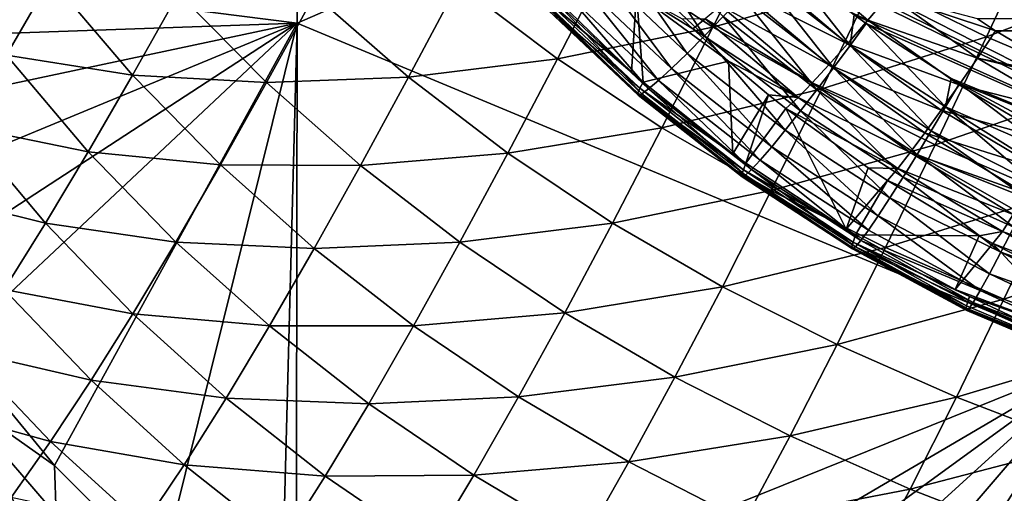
# Model space of a CAD drawing. Header units: metres. Extents: x -104 to 104, y -68 to 90.
# Tile 71 of 256: x -16.03 to -11.5, y -63.93 to -61.76. Entities that reach past the tile are written whole.
import ezdxf

# ---------------------------------------------------------------- set-up
doc = ezdxf.new("R2010")
doc.units = ezdxf.units.M
doc.layers.add('solid_FIT-BATH-153_SW0002', color=7, linetype='CONTINUOUS')

msp = doc.modelspace()

# ---------------------------------------------------------------- linework, layer by layer
at = {"layer": 'solid_FIT-BATH-153_SW0002'}
for points in [[(-17.356853, -61.442963, 12.644163), (-14.752053, -61.77322, 12.646283), (-14.752053, -58.691341, 12.94851)], [(-14.752053, -58.691341, 12.94851), (-14.752053, -61.77322, 12.646283), (-11.063119, -60.164566, 12.848395)], [(-9.513561, -59.829487, 9.881904), (-9.513893, -62.938431, 9.573332), (-12.693438, -61.319489, 9.702701)], [(-14.752053, -61.77322, 12.646283), (-11.063119, -63.308983, 12.534043), (-11.063119, -60.164566, 12.848395)], [(-12.840911, -61.79121, 1.206399), (-13.319293, -61.478951, 1.311527), (-12.598072, -61.304337, 0.473705)], [(-12.840911, -61.79121, 1.206399), (-12.598072, -61.304337, 0.473705), (-12.100506, -61.583225, 0.371512)], [(-11.582662, -61.835621, 0.272098), (-12.100506, -61.583225, 0.371512), (-11.338459, -61.314121, -0.43254)], [(-11.582662, -61.835621, 0.272098), (-11.338459, -61.314121, -0.43254), (-10.806349, -61.536728, -0.527212)], [(-9.513893, -62.938431, 9.573332), (-12.587312, -61.415707, 9.694272), (-12.693438, -61.319489, 9.702701)], [(-12.87942, -61.831573, 9.500587), (-13.28519, -61.446922, 9.534449), (-13.18995, -61.367172, 9.611512)], [(-12.793802, -61.743107, 9.578371), (-12.87942, -61.831573, 9.500587), (-13.18995, -61.367172, 9.611512)], [(-17.356853, -61.442963, 12.644163), (-17.1658, -61.856659, 12.604465), (-14.752053, -61.77322, 12.646283)], [(-16.087191, -61.920513, 5.705503), (-16.435743, -61.449791, 5.81158), (-15.885077, -61.569656, 4.877253)], [(-12.959631, -61.912308, 9.402719), (-13.374384, -61.51952, 9.437208), (-13.28519, -61.446922, 9.534449)], [(-12.87942, -61.831573, 9.500587), (-12.959631, -61.912308, 9.402719), (-13.28519, -61.446922, 9.534449)], [(-12.128878, -61.759014, 7.008479), (-12.520414, -61.427223, 6.979836), (-12.623746, -61.527466, 7.049386)], [(-9.513893, -62.938431, 9.573332), (-12.53427, -61.462029, 9.69023), (-12.587312, -61.415707, 9.694272)], [(-12.128878, -61.759014, 7.008479), (-12.032683, -61.644524, 6.962096), (-12.520414, -61.427223, 6.979836)], [(-13.555491, -61.937187, 2.067611), (-14.011761, -61.591625, 2.174491), (-13.319293, -61.478951, 1.311527)], [(-13.555491, -61.937187, 2.067611), (-13.319293, -61.478951, 1.311527), (-12.840911, -61.79121, 1.206399)], [(-12.209755, -61.875328, 9.643879), (-12.618229, -61.555977, 9.671383), (-12.53427, -61.462029, 9.69023)], [(-12.209755, -61.875328, 9.643879), (-12.53427, -61.462029, 9.69023), (-12.191353, -61.734585, 9.666708)], [(-9.513893, -62.938431, 9.573332), (-12.191353, -61.734585, 9.666708), (-12.53427, -61.462029, 9.69023)], [(-13.031115, -61.98185, 9.287441), (-13.45383, -61.581829, 9.322444), (-13.374384, -61.51952, 9.437208)], [(-12.959631, -61.912308, 9.402719), (-13.031115, -61.98185, 9.287441), (-13.374384, -61.51952, 9.437208)], [(-12.221894, -61.867283, 7.078253), (-12.623746, -61.527466, 7.049386), (-12.719481, -61.617039, 7.14176)], [(-12.221894, -61.867283, 7.078253), (-12.128878, -61.759014, 7.008479), (-12.623746, -61.527466, 7.049386)], [(-11.045647, -62.06377, 0.176176), (-11.582662, -61.835621, 0.272098), (-10.806349, -61.536728, -0.527212)], [(-16.087191, -61.920513, 5.705503), (-15.885077, -61.569656, 4.877253), (-15.508146, -62.011276, 4.770289)], [(-15.508146, -62.011276, 4.770289), (-15.885077, -61.569656, 4.877253), (-15.296854, -61.635063, 3.959265)], [(-13.09061, -62.036808, 9.157503), (-13.519887, -61.630787, 9.19288), (-13.45383, -61.581829, 9.322444)], [(-13.031115, -61.98185, 9.287441), (-13.09061, -62.036808, 9.157503), (-13.45383, -61.581829, 9.322444)], [(-12.340488, -62.075134, 1.10317), (-12.840911, -61.79121, 1.206399), (-12.100506, -61.583225, 0.371512)], [(-12.286227, -61.978149, 9.606647), (-12.705861, -61.650223, 9.634808), (-12.618229, -61.555977, 9.671383)], [(-12.209755, -61.875328, 9.643879), (-12.286227, -61.978149, 9.606647), (-12.618229, -61.555977, 9.671383)], [(-12.340488, -62.075134, 1.10317), (-12.100506, -61.583225, 0.371512), (-11.582662, -61.835621, 0.272098)], [(-14.240331, -62.021709, 2.95051), (-14.671894, -61.643246, 3.058104), (-14.011761, -61.591625, 2.174491)], [(-14.240331, -62.021709, 2.95051), (-14.011761, -61.591625, 2.174491), (-13.555491, -61.937187, 2.067611)], [(-13.214669, -61.997429, 8.334781), (-13.59365, -61.628696, 8.367291), (-13.614082, -61.65744, 8.489881)], [(-13.191805, -61.636047, 7.65253), (-13.59365, -61.628696, 8.367291), (-13.214669, -61.997429, 8.334781)], [(-13.136253, -62.075474, 9.017016), (-13.570481, -61.664867, 9.052624), (-13.519887, -61.630787, 9.19288)], [(-13.09061, -62.036808, 9.157503), (-13.136253, -62.075474, 9.017016), (-13.519887, -61.630787, 9.19288)], [(-12.307933, -61.964607, 7.170643), (-12.719481, -61.617039, 7.14176), (-12.804419, -61.692867, 7.253797)], [(-12.307933, -61.964607, 7.170643), (-12.221894, -61.867283, 7.078253), (-12.719481, -61.617039, 7.14176)], [(-15.508146, -62.011276, 4.770289), (-15.296854, -61.635063, 3.959265), (-14.892072, -62.045864, 3.851744)], [(-14.892072, -62.045864, 3.851744), (-15.296854, -61.635063, 3.959265), (-14.671894, -61.643246, 3.058104)], [(-14.892072, -62.045864, 3.851744), (-14.671894, -61.643246, 3.058104), (-14.240331, -62.021709, 2.95051)], [(-13.176455, -62.071873, 8.454502), (-13.614082, -61.65744, 8.489881), (-13.625583, -61.678833, 8.62195)], [(-13.161489, -62.04425, 8.33091), (-13.214669, -61.997429, 8.334781), (-13.614082, -61.65744, 8.489881)], [(-13.176455, -62.071873, 8.454502), (-13.161489, -62.04425, 8.33091), (-13.614082, -61.65744, 8.489881)], [(-13.167582, -62.097794, 8.871458), (-13.605103, -61.684063, 8.907165), (-13.570481, -61.664867, 9.052624)], [(-13.136253, -62.075474, 9.017016), (-13.167582, -62.097794, 8.871458), (-13.570481, -61.664867, 9.052624)], [(-13.191805, -61.636047, 7.65253), (-13.214669, -61.997429, 8.334781), (-13.161489, -62.04425, 8.33091)], [(-12.769254, -61.947533, 7.523864), (-13.191805, -61.636047, 7.65253), (-13.161489, -62.04425, 8.33091)], [(-12.933593, -61.799419, 7.513466), (-13.191805, -61.636047, 7.65253), (-12.769254, -61.947533, 7.523864)], [(-12.933593, -61.799419, 7.513466), (-12.980368, -61.755226, 7.510499), (-13.191805, -61.636047, 7.65253)], [(-12.363002, -62.079609, 9.549669), (-12.793802, -61.743107, 9.578371), (-12.705861, -61.650223, 9.634808)], [(-12.286227, -61.978149, 9.606647), (-12.363002, -62.079609, 9.549669), (-12.705861, -61.650223, 9.634808)], [(-11.624422, -61.93314, 6.98735), (-12.032683, -61.644524, 6.962096), (-12.128878, -61.759014, 7.008479)], [(-11.542172, -61.807854, 6.964207), (-11.624548, -61.753807, 6.959478), (-12.032683, -61.644524, 6.962096)], [(-11.624422, -61.93314, 6.98735), (-11.542172, -61.807854, 6.964207), (-12.032683, -61.644524, 6.962096)], [(-13.186506, -62.094357, 8.586377), (-13.625583, -61.678833, 8.62195), (-13.623318, -61.68845, 8.762047)], [(-13.186506, -62.094357, 8.586377), (-13.176455, -62.071873, 8.454502), (-13.625583, -61.678833, 8.62195)], [(-13.184199, -62.103806, 8.726357), (-13.623318, -61.68845, 8.762047), (-13.605103, -61.684063, 8.907165)], [(-13.184199, -62.103806, 8.726357), (-13.186506, -62.094357, 8.586377), (-13.623318, -61.68845, 8.762047)], [(-13.167582, -62.097794, 8.871458), (-13.184199, -62.103806, 8.726357), (-13.605103, -61.684063, 8.907165)], [(-12.384136, -62.047684, 7.282508), (-12.804419, -61.692867, 7.253797), (-12.876406, -61.753273, 7.379924)], [(-12.384136, -62.047684, 7.282508), (-12.307933, -61.964607, 7.170643), (-12.804419, -61.692867, 7.253797)], [(-12.876406, -61.753273, 7.379924), (-12.980368, -61.755226, 7.510499), (-12.933593, -61.799419, 7.513466)], [(-12.448597, -62.114624, 7.408335), (-12.876406, -61.753273, 7.379924), (-12.933593, -61.799419, 7.513466)], [(-12.437798, -62.176418, 9.471506), (-12.87942, -61.831573, 9.500587), (-12.793802, -61.743107, 9.578371)], [(-12.448597, -62.114624, 7.408335), (-12.384136, -62.047684, 7.282508), (-12.876406, -61.753273, 7.379924)], [(-12.363002, -62.079609, 9.549669), (-12.437798, -62.176418, 9.471506), (-12.793802, -61.743107, 9.578371)], [(-11.70952, -62.055824, 7.034464), (-12.128878, -61.759014, 7.008479), (-12.221894, -61.867283, 7.078253)], [(-12.136794, -61.773861, 9.663363), (-12.209755, -61.875328, 9.643879), (-12.191353, -61.734585, 9.666708)], [(-9.513893, -62.938431, 9.573332), (-12.136794, -61.773861, 9.663363), (-12.191353, -61.734585, 9.666708)], [(-11.70952, -62.055824, 7.034464), (-11.624422, -61.93314, 6.98735), (-12.128878, -61.759014, 7.008479)], [(11.624428, -61.753887, 6.959486), (-11.624548, -61.753807, 6.959478), (-11.542172, -61.807854, 6.964207)], [(11.542171, -61.807854, 6.964207), (11.624428, -61.753887, 6.959486), (-11.542172, -61.807854, 6.964207)], [(-17.1658, -61.856659, 12.604465), (-16.965832, -62.243118, 12.567382), (-14.752053, -61.77322, 12.646283)], [(-16.965832, -62.243118, 12.567382), (-16.757519, -62.603485, 12.532853), (-14.752053, -61.77322, 12.646283)], [(-16.757519, -62.603485, 12.532853), (-16.543276, -62.93956, 12.500715), (-14.752053, -61.77322, 12.646283)], [(-16.543276, -62.93956, 12.500715), (-16.324886, -63.249523, 12.471181), (-14.752053, -61.77322, 12.646283)], [(-16.324886, -63.249523, 12.471181), (-15.867393, -63.805103, 12.418747), (-14.752053, -61.77322, 12.646283)], [(-15.867393, -63.805103, 12.418747), (-15.37726, -64.295998, 12.373172), (-14.752053, -61.77322, 12.646283)], [(-15.37726, -64.295998, 12.373172), (-14.82964, -64.744476, 12.332566), (-14.752053, -61.77322, 12.646283)], [(-14.82964, -64.744476, 12.332566), (-14.756362, -64.798447, 12.327758), (-14.752053, -61.77322, 12.646283)], [(-14.752053, -61.77322, 12.646283), (-14.756362, -64.798447, 12.327758), (-11.063119, -63.308983, 12.534043)], [(-13.075373, -62.253845, 1.961439), (-13.555491, -61.937187, 2.067611), (-12.840911, -61.79121, 1.206399)], [(-13.075373, -62.253845, 1.961439), (-12.840911, -61.79121, 1.206399), (-12.340488, -62.075134, 1.10317)], [(-12.448597, -62.114624, 7.408335), (-12.933593, -61.799419, 7.513466), (-12.769254, -61.947533, 7.523864)], [(-12.136794, -61.773861, 9.663363), (-11.771515, -62.158134, 9.620227), (-12.209755, -61.875328, 9.643879)], [(-11.746285, -62.027218, 9.642143), (-11.771515, -62.158134, 9.620227), (-12.136794, -61.773861, 9.663363)], [(-9.513893, -62.938431, 9.573332), (-11.746285, -62.027218, 9.642143), (-12.136794, -61.773861, 9.663363)], [(-11.176744, -62.024994, 6.983204), (-11.542172, -61.807854, 6.964207), (-11.624422, -61.93314, 6.98735)], [(11.542171, -61.807854, 6.964207), (-11.542172, -61.807854, 6.964207), (-11.176744, -62.024994, 6.983204)], [(-12.507942, -62.264977, 9.373431), (-12.959631, -61.912308, 9.402719), (-12.87942, -61.831573, 9.500587)], [(-12.437798, -62.176418, 9.471506), (-12.507942, -62.264977, 9.373431), (-12.87942, -61.831573, 9.500587)], [(-11.81909, -62.332603, 1.00262), (-12.340488, -62.075134, 1.10317), (-11.582662, -61.835621, 0.272098)], [(-11.81909, -62.332603, 1.00262), (-11.582662, -61.835621, 0.272098), (-11.045647, -62.06377, 0.176176)], [(-11.791643, -62.172161, 7.104969), (-12.221894, -61.867283, 7.078253), (-12.307933, -61.964607, 7.170643)], [(-12.209755, -61.875328, 9.643879), (-11.83699, -62.268021, 9.582577), (-12.286227, -61.978149, 9.606647)], [(-11.791643, -62.172161, 7.104969), (-11.70952, -62.055824, 7.034464), (-12.221894, -61.867283, 7.078253)], [(-12.209755, -61.875328, 9.643879), (-11.771515, -62.158134, 9.620227), (-11.83699, -62.268021, 9.582577)], [(-16.28174, -62.248154, 6.548916), (-16.087191, -61.920513, 5.705503), (-15.711549, -62.363838, 5.596933)], [(-15.711549, -62.363838, 5.596933), (-16.087191, -61.920513, 5.705503), (-15.508146, -62.011276, 4.770289)], [(-13.783303, -62.370998, 2.842488), (-14.240331, -62.021709, 2.95051), (-13.555491, -61.937187, 2.067611)], [(-13.783303, -62.370998, 2.842488), (-13.555491, -61.937187, 2.067611), (-13.075373, -62.253845, 1.961439)], [(-12.769254, -61.947533, 7.523864), (-13.161489, -62.04425, 8.33091), (-12.748527, -62.373955, 8.306531)], [(-12.570557, -62.34153, 9.258119), (-13.031115, -61.98185, 9.287441), (-12.959631, -61.912308, 9.402719)], [(-12.507942, -62.264977, 9.373431), (-12.570557, -62.34153, 9.258119), (-12.959631, -61.912308, 9.402719)], [(-12.584858, -62.101704, 7.535589), (-12.769254, -61.947533, 7.523864), (-12.748527, -62.373955, 8.306531)], [(-12.448597, -62.114624, 7.408335), (-12.769254, -61.947533, 7.523864), (-12.584858, -62.101704, 7.535589)], [(-11.70952, -62.055824, 7.034464), (-11.191443, -62.189835, 7.009895), (-11.624422, -61.93314, 6.98735)], [(-11.624422, -61.93314, 6.98735), (-11.191443, -62.189835, 7.009895), (-11.117951, -62.057102, 6.986013)], [(-11.176744, -62.024994, 6.983204), (-11.624422, -61.93314, 6.98735), (-11.117951, -62.057102, 6.986013)], [(-12.622812, -62.402397, 9.128312), (-13.09061, -62.036808, 9.157503), (-13.031115, -61.98185, 9.287441)], [(-12.570557, -62.34153, 9.258119), (-12.622812, -62.402397, 9.128312), (-13.031115, -61.98185, 9.287441)], [(-11.867403, -62.27713, 7.198065), (-12.307933, -61.964607, 7.170643), (-12.384136, -62.047684, 7.282508)], [(-12.286227, -61.978149, 9.606647), (-11.902754, -62.376579, 9.525367), (-12.363002, -62.079609, 9.549669)], [(-11.867403, -62.27713, 7.198065), (-11.791643, -62.172161, 7.104969), (-12.307933, -61.964607, 7.170643)], [(-12.286227, -61.978149, 9.606647), (-11.83699, -62.268021, 9.582577), (-11.902754, -62.376579, 9.525367)], [(-15.711549, -62.363838, 5.596933), (-15.508146, -62.011276, 4.770289), (-15.104106, -62.424427, 4.661301)], [(-15.104106, -62.424427, 4.661301), (-15.508146, -62.011276, 4.770289), (-14.892072, -62.045864, 3.851744)], [(-14.460578, -62.427372, 3.742846), (-14.892072, -62.045864, 3.851744), (-14.240331, -62.021709, 2.95051)], [(-14.460578, -62.427372, 3.742846), (-14.240331, -62.021709, 2.95051), (-13.783303, -62.370998, 2.842488)], [(-12.663082, -62.445686, 8.988094), (-13.136253, -62.075474, 9.017016), (-13.09061, -62.036808, 9.157503)], [(-12.622812, -62.402397, 9.128312), (-12.663082, -62.445686, 8.988094), (-13.09061, -62.036808, 9.157503)], [(-11.746285, -62.027218, 9.642143), (-11.708132, -62.049751, 9.640287), (-11.771515, -62.158134, 9.620227)], [(-9.513893, -62.938431, 9.573332), (-11.708132, -62.049751, 9.640287), (-11.746285, -62.027218, 9.642143)], [(-15.104106, -62.424427, 4.661301), (-14.892072, -62.045864, 3.851744), (-14.460578, -62.427372, 3.742846)], [(-12.700521, -62.447178, 8.42701), (-13.176455, -62.071873, 8.454502), (-13.186506, -62.094357, 8.586377)], [(-12.748527, -62.373955, 8.306531), (-13.161489, -62.04425, 8.33091), (-13.176455, -62.071873, 8.454502)], [(-12.689129, -62.417027, 8.303821), (-12.748527, -62.373955, 8.306531), (-13.176455, -62.071873, 8.454502)], [(-12.700521, -62.447178, 8.42701), (-12.689129, -62.417027, 8.303821), (-13.176455, -62.071873, 8.454502)], [(-12.690943, -62.471302, 8.84289), (-13.167582, -62.097794, 8.871458), (-13.136253, -62.075474, 9.017016)], [(-12.663082, -62.445686, 8.988094), (-12.690943, -62.471302, 8.84289), (-13.136253, -62.075474, 9.017016)], [(-12.572626, -62.542278, 1.857122), (-13.075373, -62.253845, 1.961439), (-12.340488, -62.075134, 1.10317)], [(-12.572626, -62.542278, 1.857122), (-12.340488, -62.075134, 1.10317), (-11.81909, -62.332603, 1.00262)], [(-11.934272, -62.36718, 7.310589), (-12.384136, -62.047684, 7.282508), (-12.448597, -62.114624, 7.408335)], [(-12.363002, -62.079609, 9.549669), (-11.966875, -62.480331, 9.447204), (-12.437798, -62.176418, 9.471506)], [(-11.934272, -62.36718, 7.310589), (-11.867403, -62.27713, 7.198065), (-12.384136, -62.047684, 7.282508)], [(-12.363002, -62.079609, 9.549669), (-11.902754, -62.376579, 9.525367), (-11.966875, -62.480331, 9.447204)], [(-11.277707, -62.565792, 0.905418), (-11.81909, -62.332603, 1.00262), (-11.045647, -62.06377, 0.176176)], [(-11.791643, -62.172161, 7.104969), (-11.26583, -62.320072, 7.05793), (-11.70952, -62.055824, 7.034464)], [(-11.771515, -62.158134, 9.620227), (-11.708132, -62.049751, 9.640287), (-11.287372, -62.367287, 9.609076)], [(-11.70952, -62.055824, 7.034464), (-11.26583, -62.320072, 7.05793), (-11.191443, -62.189835, 7.009895)], [(-11.708132, -62.049751, 9.640287), (-11.252146, -62.294128, 9.62034), (-11.287372, -62.367287, 9.609076)], [(-9.513893, -62.938431, 9.573332), (-11.252146, -62.294128, 9.62034), (-11.708132, -62.049751, 9.640287)], [(-12.708662, -62.470318, 8.558557), (-13.186506, -62.094357, 8.586377), (-13.184199, -62.103806, 8.726357)], [(-12.708662, -62.470318, 8.558557), (-12.700521, -62.447178, 8.42701), (-13.186506, -62.094357, 8.586377)], [(-12.706027, -62.479221, 8.69817), (-13.184199, -62.103806, 8.726357), (-13.167582, -62.097794, 8.871458)], [(-12.706027, -62.479221, 8.69817), (-12.708662, -62.470318, 8.558557), (-13.184199, -62.103806, 8.726357)], [(-12.690943, -62.471302, 8.84289), (-12.706027, -62.479221, 8.69817), (-13.167582, -62.097794, 8.871458)], [(-12.584858, -62.101704, 7.535589), (-12.748527, -62.373955, 8.306531), (-12.689129, -62.417027, 8.303821)], [(-12.504953, -62.164967, 7.54072), (-12.584858, -62.101704, 7.535589), (-12.689129, -62.417027, 8.303821)], [(-12.448597, -62.114624, 7.408335), (-12.584858, -62.101704, 7.535589), (-12.504953, -62.164967, 7.54072)], [(-11.990582, -62.440247, 7.437008), (-12.448597, -62.114624, 7.408335), (-12.504953, -62.164967, 7.54072)], [(-11.990582, -62.440247, 7.437008), (-11.934272, -62.36718, 7.310589), (-12.448597, -62.114624, 7.408335)], [(-12.504953, -62.164967, 7.54072), (-12.689129, -62.417027, 8.303821), (-12.228216, -62.719734, 8.286366)], [(-12.127681, -62.438023, 7.564554), (-12.504953, -62.164967, 7.54072), (-12.228216, -62.719734, 8.286366)], [(-11.990582, -62.440247, 7.437008), (-12.504953, -62.164967, 7.54072), (-12.127681, -62.438023, 7.564554)], [(-11.867403, -62.27713, 7.198065), (-11.337469, -62.443745, 7.129513), (-11.791643, -62.172161, 7.104969)], [(-11.83699, -62.268021, 9.582577), (-11.771515, -62.158134, 9.620227), (-11.357788, -62.511623, 9.566212)], [(-11.791643, -62.172161, 7.104969), (-11.337469, -62.443745, 7.129513), (-11.26583, -62.320072, 7.05793)], [(-11.771515, -62.158134, 9.620227), (-11.322747, -62.440121, 9.590997), (-11.357788, -62.511623, 9.566212)], [(-11.771515, -62.158134, 9.620227), (-11.287372, -62.367287, 9.609076), (-11.322747, -62.440121, 9.590997)], [(-12.437798, -62.176418, 9.471506), (-12.027089, -62.575474, 9.349359), (-12.507942, -62.264977, 9.373431)], [(-12.437798, -62.176418, 9.471506), (-11.966875, -62.480331, 9.447204), (-12.027089, -62.575474, 9.349359)], [(-16.469492, -62.55249, 7.407873), (-16.28174, -62.248154, 6.548916), (-15.907796, -62.692577, 6.438934)], [(-15.907796, -62.692577, 6.438934), (-16.28174, -62.248154, 6.548916), (-15.711549, -62.363838, 5.596933)], [(-13.301964, -62.691509, 2.73521), (-13.783303, -62.370998, 2.842488), (-13.075373, -62.253845, 1.961439)], [(-13.301964, -62.691509, 2.73521), (-13.075373, -62.253845, 1.961439), (-12.572626, -62.542278, 1.857122)], [(-12.507942, -62.264977, 9.373431), (-12.080954, -62.658024, 9.234478), (-12.570557, -62.34153, 9.258119)], [(-12.507942, -62.264977, 9.373431), (-12.027089, -62.575474, 9.349359), (-12.080954, -62.658024, 9.234478)], [(-11.934272, -62.36718, 7.310589), (-11.403358, -62.555496, 7.223815), (-11.867403, -62.27713, 7.198065)], [(-11.902754, -62.376579, 9.525367), (-11.83699, -62.268021, 9.582577), (-11.391989, -62.580746, 9.534975)], [(-11.867403, -62.27713, 7.198065), (-11.403358, -62.555496, 7.223815), (-11.337469, -62.443745, 7.129513)], [(-11.83699, -62.268021, 9.582577), (-11.357788, -62.511623, 9.566212), (-11.391989, -62.580746, 9.534975)], [(-12.570557, -62.34153, 9.258119), (-12.126071, -62.724079, 9.105275), (-12.622812, -62.402397, 9.128312)], [(-12.048195, -62.804298, 1.755392), (-12.572626, -62.542278, 1.857122), (-11.81909, -62.332603, 1.00262)], [(-12.570557, -62.34153, 9.258119), (-12.080954, -62.658024, 9.234478), (-12.126071, -62.724079, 9.105275)], [(-12.048195, -62.804298, 1.755392), (-11.81909, -62.332603, 1.00262), (-11.277707, -62.565792, 0.905418)], [(-15.907796, -62.692577, 6.438934), (-15.711549, -62.363838, 5.596933), (-15.30869, -62.778748, 5.48659)], [(-15.30869, -62.778748, 5.48659), (-15.711549, -62.363838, 5.596933), (-15.104106, -62.424427, 4.661301)], [(-14.003289, -62.779827, 3.633639), (-14.460578, -62.427372, 3.742846), (-13.783303, -62.370998, 2.842488)], [(-14.003289, -62.779827, 3.633639), (-13.783303, -62.370998, 2.842488), (-13.301964, -62.691509, 2.73521)], [(-11.990582, -62.440247, 7.437008), (-11.461271, -62.651543, 7.337616), (-11.934272, -62.36718, 7.310589)], [(-11.966875, -62.480331, 9.447204), (-11.902754, -62.376579, 9.525367), (-11.457284, -62.710621, 9.453135)], [(-11.934272, -62.36718, 7.310589), (-11.461271, -62.651543, 7.337616), (-11.403358, -62.555496, 7.223815)], [(-11.902754, -62.376579, 9.525367), (-11.425188, -62.647152, 9.497309), (-11.457284, -62.710621, 9.453135)], [(-11.902754, -62.376579, 9.525367), (-11.391989, -62.580746, 9.534975), (-11.425188, -62.647152, 9.497309)], [(-15.30869, -62.778748, 5.48659), (-15.104106, -62.424427, 4.661301), (-14.673152, -62.808395, 4.55113)], [(-14.673152, -62.808395, 4.55113), (-15.104106, -62.424427, 4.661301), (-14.460578, -62.427372, 3.742846)], [(-14.673152, -62.808395, 4.55113), (-14.460578, -62.427372, 3.742846), (-14.003289, -62.779827, 3.633639)], [(-12.228216, -62.719734, 8.286366), (-12.689129, -62.417027, 8.303821), (-12.700521, -62.447178, 8.42701)], [(-12.663082, -62.445686, 8.988094), (-12.185504, -62.800419, 8.821315), (-12.690943, -62.471302, 8.84289)], [(-12.622812, -62.402397, 9.128312), (-12.16105, -62.771599, 8.965775), (-12.663082, -62.445686, 8.988094)], [(-12.663082, -62.445686, 8.988094), (-12.16105, -62.771599, 8.965775), (-12.185504, -62.800419, 8.821315)], [(-12.622812, -62.402397, 9.128312), (-12.126071, -62.724079, 9.105275), (-12.16105, -62.771599, 8.965775)], [(-12.038861, -62.496735, 7.569987), (-12.127681, -62.438023, 7.564554), (-12.228216, -62.719734, 8.286366)], [(-11.990582, -62.440247, 7.437008), (-12.127681, -62.438023, 7.564554), (-12.038861, -62.496735, 7.569987)], [(-11.990582, -62.440247, 7.437008), (-12.038861, -62.496735, 7.569987), (-11.509763, -62.729668, 7.465307)], [(-11.990582, -62.440247, 7.437008), (-11.509763, -62.729668, 7.465307), (-11.461271, -62.651543, 7.337616)], [(-12.708662, -62.470318, 8.558557), (-12.195846, -62.779434, 8.407089), (-12.700521, -62.447178, 8.42701)], [(-12.708662, -62.470318, 8.558557), (-12.202078, -62.802559, 8.538224), (-12.195846, -62.779434, 8.407089)], [(-12.706027, -62.479221, 8.69817), (-12.202078, -62.802559, 8.538224), (-12.708662, -62.470318, 8.558557)], [(-12.690943, -62.471302, 8.84289), (-12.199096, -62.810452, 8.677279), (-12.706027, -62.479221, 8.69817)], [(-12.706027, -62.479221, 8.69817), (-12.199096, -62.810452, 8.677279), (-12.202078, -62.802559, 8.538224)], [(-12.700521, -62.447178, 8.42701), (-12.195846, -62.779434, 8.407089), (-12.185369, -62.745327, 8.285044)], [(-12.228216, -62.719734, 8.286366), (-12.700521, -62.447178, 8.42701), (-12.185369, -62.745327, 8.285044)], [(-12.690943, -62.471302, 8.84289), (-12.185504, -62.800419, 8.821315), (-12.199096, -62.810452, 8.677279)], [(-12.027089, -62.575474, 9.349359), (-11.966875, -62.480331, 9.447204), (-11.516747, -62.826019, 9.348116)], [(-11.966875, -62.480331, 9.447204), (-11.457284, -62.710621, 9.453135), (-11.516747, -62.826019, 9.348116)], [(-12.038861, -62.496735, 7.569987), (-12.228216, -62.719734, 8.286366), (-12.185369, -62.745327, 8.285044)], [(-11.617497, -62.750969, 7.595175), (-12.038861, -62.496735, 7.569987), (-12.185369, -62.745327, 8.285044)], [(-11.509763, -62.729668, 7.465307), (-12.038861, -62.496735, 7.569987), (-11.617497, -62.750969, 7.595175)], [(-16.097616, -62.99741, 7.296771), (-16.469492, -62.55249, 7.407873), (-15.907796, -62.692577, 6.438934)], [(-12.797399, -62.983902, 2.629751), (-13.301964, -62.691509, 2.73521), (-12.572626, -62.542278, 1.857122)], [(-12.797399, -62.983902, 2.629751), (-12.572626, -62.542278, 1.857122), (-12.048195, -62.804298, 1.755392)], [(-12.080954, -62.658024, 9.234478), (-12.027089, -62.575474, 9.349359), (-11.568951, -62.924267, 9.223388)], [(-11.502951, -63.042, 1.656873), (-12.048195, -62.804298, 1.755392), (-11.277707, -62.565792, 0.905418)], [(-12.027089, -62.575474, 9.349359), (-11.516747, -62.826019, 9.348116), (-11.568951, -62.924267, 9.223388)], [(-11.502951, -63.042, 1.656873), (-11.277707, -62.565792, 0.905418), (-10.717239, -62.776886, 0.812166)], [(-12.126071, -62.724079, 9.105275), (-12.080954, -62.658024, 9.234478), (-11.611978, -63.001595, 9.081792)], [(-12.080954, -62.658024, 9.234478), (-11.568951, -62.924267, 9.223388), (-11.611978, -63.001595, 9.081792)], [(-11.461271, -62.651543, 7.337616), (-11.509763, -62.729668, 7.465307), (-10.983929, -62.922997, 7.394977)], [(-16.097616, -62.99741, 7.296771), (-15.907796, -62.692577, 6.438934), (-15.506522, -63.108646, 6.327427)], [(-15.506522, -63.108646, 6.327427), (-15.907796, -62.692577, 6.438934), (-15.30869, -62.778748, 5.48659)], [(-13.521216, -63.103626, 3.525216), (-14.003289, -62.779827, 3.633639), (-13.301964, -62.691509, 2.73521)], [(-13.521216, -63.103626, 3.525216), (-13.301964, -62.691509, 2.73521), (-12.797399, -62.983902, 2.629751)], [(-10.613249, -63.143391, 9.373069), (-11.516747, -62.826019, 9.348116), (-11.457284, -62.710621, 9.453135)], [(-11.727211, -62.996799, 8.274784), (-12.185369, -62.745327, 8.285044), (-12.195846, -62.779434, 8.407089)], [(-11.617497, -62.750969, 7.595175), (-12.185369, -62.745327, 8.285044), (-11.727211, -62.996799, 8.274784)], [(-12.16105, -62.771599, 8.965775), (-12.126071, -62.724079, 9.105275), (-11.611978, -63.001595, 9.081792)], [(-11.554294, -62.786022, 7.598952), (-11.617497, -62.750969, 7.595175), (-11.727211, -62.996799, 8.274784)], [(-11.509763, -62.729668, 7.465307), (-11.617497, -62.750969, 7.595175), (-11.554294, -62.786022, 7.598952)], [(-11.509763, -62.729668, 7.465307), (-11.554294, -62.786022, 7.598952), (-11.018974, -62.991093, 7.510116)], [(-11.509763, -62.729668, 7.465307), (-11.013909, -62.981388, 7.491449), (-10.983929, -62.922997, 7.394977)], [(-11.509763, -62.729668, 7.465307), (-11.018974, -62.991093, 7.510116), (-11.013909, -62.981388, 7.491449)], [(-15.506522, -63.108646, 6.327427), (-15.30869, -62.778748, 5.48659), (-14.878709, -63.164593, 5.375253)], [(-14.878709, -63.164593, 5.375253), (-15.30869, -62.778748, 5.48659), (-14.673152, -62.808395, 4.55113)], [(-14.878709, -63.164593, 5.375253), (-14.673152, -62.808395, 4.55113), (-14.216063, -63.163441, 4.440767)], [(-14.216063, -63.163441, 4.440767), (-14.673152, -62.808395, 4.55113), (-14.003289, -62.779827, 3.633639)], [(-14.216063, -63.163441, 4.440767), (-14.003289, -62.779827, 3.633639), (-13.521216, -63.103626, 3.525216)], [(-12.270427, -63.249928, 2.52679), (-12.797399, -62.983902, 2.629751), (-12.048195, -62.804298, 1.755392)], [(-12.270427, -63.249928, 2.52679), (-12.048195, -62.804298, 1.755392), (-11.502951, -63.042, 1.656873)], [(-12.195846, -62.779434, 8.407089), (-12.202078, -62.802559, 8.538224), (-11.674743, -63.072681, 8.432387)], [(-12.202078, -62.802559, 8.538224), (-11.67723, -63.085674, 8.514715), (-11.674743, -63.072681, 8.432387)], [(-12.202078, -62.802559, 8.538224), (-11.676734, -63.092445, 8.59768), (-11.67723, -63.085674, 8.514715)], [(-12.202078, -62.802559, 8.538224), (-12.199096, -62.810452, 8.677279), (-11.676734, -63.092445, 8.59768)], [(-12.199096, -62.810452, 8.677279), (-12.185504, -62.800419, 8.821315), (-11.673205, -63.092854, 8.680926)], [(-12.195846, -62.779434, 8.407089), (-11.669358, -63.053753, 8.351851), (-11.661211, -63.02927, 8.274166)], [(-11.727211, -62.996799, 8.274784), (-12.195846, -62.779434, 8.407089), (-11.661211, -63.02927, 8.274166)], [(-12.195846, -62.779434, 8.407089), (-11.674743, -63.072681, 8.432387), (-11.669358, -63.053753, 8.351851)], [(-12.185504, -62.800419, 8.821315), (-12.16105, -62.771599, 8.965775), (-11.644683, -63.055935, 8.927052)], [(-12.185504, -62.800419, 8.821315), (-11.666577, -63.086731, 8.764243), (-11.673205, -63.092854, 8.680926)], [(-12.185504, -62.800419, 8.821315), (-11.644683, -63.055935, 8.927052), (-11.666577, -63.086731, 8.764243)], [(-12.16105, -62.771599, 8.965775), (-11.611978, -63.001595, 9.081792), (-11.644683, -63.055935, 8.927052)], [(-11.164836, -63.20483, 8.135489), (-11.554294, -62.786022, 7.598952), (-11.727211, -62.996799, 8.274784)], [(-11.164836, -63.20483, 8.135489), (-11.046759, -63.043175, 7.629777), (-11.554294, -62.786022, 7.598952)], [(-11.018974, -62.991093, 7.510116), (-11.554294, -62.786022, 7.598952), (-11.046759, -63.043175, 7.629777)], [(-10.93768, -63.257504, 1.562127), (-11.502951, -63.042, 1.656873), (-10.717239, -62.776886, 0.812166)], [(-12.199096, -62.810452, 8.677279), (-11.673205, -63.092854, 8.680926), (-11.676734, -63.092445, 8.59768)], [(-10.655502, -63.250927, 9.262596), (-11.568951, -62.924267, 9.223388), (-11.516747, -62.826019, 9.348116)], [(-10.613249, -63.143391, 9.373069), (-10.655502, -63.250927, 9.262596), (-11.516747, -62.826019, 9.348116)], [(-10.692175, -63.341354, 9.134007), (-11.611978, -63.001595, 9.081792), (-11.568951, -62.924267, 9.223388)], [(-10.655502, -63.250927, 9.262596), (-10.692175, -63.341354, 9.134007), (-11.568951, -62.924267, 9.223388)], [(-13.015306, -63.399422, 3.418576), (-13.521216, -63.103626, 3.525216), (-12.797399, -62.983902, 2.629751)], [(-13.015306, -63.399422, 3.418576), (-12.797399, -62.983902, 2.629751), (-12.270427, -63.249928, 2.52679)], [(-16.281727, -63.27866, 8.174073), (-16.097616, -62.99741, 7.296771), (-15.698297, -63.414032, 7.184384)], [(-15.698297, -63.414032, 7.184384), (-16.097616, -62.99741, 7.296771), (-15.506522, -63.108646, 6.327427)], [(-11.164836, -63.20483, 8.135489), (-11.727211, -62.996799, 8.274784), (-11.661211, -63.02927, 8.274166)], [(-11.300582, -63.198467, 8.268992), (-11.661211, -63.02927, 8.274166), (-11.669358, -63.053753, 8.351851)], [(-11.164836, -63.20483, 8.135489), (-11.661211, -63.02927, 8.274166), (-11.300582, -63.198467, 8.268992)], [(-10.721558, -63.410217, 8.991018), (-11.644683, -63.055935, 8.927052), (-11.611978, -63.001595, 9.081792)], [(-10.692175, -63.341354, 9.134007), (-10.721558, -63.410217, 8.991018), (-11.611978, -63.001595, 9.081792)], [(-11.721801, -63.491611, 2.426911), (-12.270427, -63.249928, 2.52679), (-11.502951, -63.042, 1.656873)], [(-11.721801, -63.491611, 2.426911), (-11.502951, -63.042, 1.656873), (-10.93768, -63.257504, 1.562127)], [(-10.758876, -63.459866, 8.394676), (-11.674743, -63.072681, 8.432387), (-11.67723, -63.085674, 8.514715)], [(-10.758876, -63.459866, 8.394676), (-11.669358, -63.053753, 8.351851), (-11.674743, -63.072681, 8.432387)], [(-10.916479, -63.359718, 8.265351), (-11.300582, -63.198467, 8.268992), (-11.669358, -63.053753, 8.351851)], [(-10.756453, -63.421711, 8.264318), (-10.916479, -63.359718, 8.265351), (-11.669358, -63.053753, 8.351851)], [(-10.758876, -63.459866, 8.394676), (-10.756453, -63.421711, 8.264318), (-11.669358, -63.053753, 8.351851)], [(-10.743044, -63.456337, 8.839538), (-11.666577, -63.086731, 8.764243), (-11.644683, -63.055935, 8.927052)], [(-10.721558, -63.410217, 8.991018), (-10.743044, -63.456337, 8.839538), (-11.644683, -63.055935, 8.927052)], [(-15.698297, -63.414032, 7.184384), (-15.506522, -63.108646, 6.327427), (-15.077912, -63.495773, 6.21511)], [(-15.077912, -63.495773, 6.21511), (-15.506522, -63.108646, 6.327427), (-14.878709, -63.164593, 5.375253)], [(-13.733707, -63.489956, 4.331227), (-14.216063, -63.163441, 4.440767), (-13.521216, -63.103626, 3.525216)], [(-13.733707, -63.489956, 4.331227), (-13.521216, -63.103626, 3.525216), (-13.015306, -63.399422, 3.418576)], [(-10.761267, -63.479519, 8.536411), (-11.67723, -63.085674, 8.514715), (-11.676734, -63.092445, 8.59768)], [(-10.761267, -63.479519, 8.536411), (-10.758876, -63.459866, 8.394676), (-11.67723, -63.085674, 8.514715)], [(-10.761267, -63.479519, 8.536411), (-11.676734, -63.092445, 8.59768), (-11.673205, -63.092854, 8.680926)], [(-10.756305, -63.479336, 8.686018), (-11.673205, -63.092854, 8.680926), (-11.666577, -63.086731, 8.764243)], [(-10.756305, -63.479336, 8.686018), (-10.761267, -63.479519, 8.536411), (-11.673205, -63.092854, 8.680926)], [(-10.743044, -63.456337, 8.839538), (-10.756305, -63.479336, 8.686018), (-11.666577, -63.086731, 8.764243)], [(-15.077912, -63.495773, 6.21511), (-14.878709, -63.164593, 5.375253), (-14.422246, -63.521645, 5.26384)], [(-14.422246, -63.521645, 5.26384), (-14.878709, -63.164593, 5.375253), (-14.216063, -63.163441, 4.440767)], [(-14.422246, -63.521645, 5.26384), (-14.216063, -63.163441, 4.440767), (-13.733707, -63.489956, 4.331227)], [(-16.344507, -63.468544, 12.436389), (-15.867393, -63.805103, 12.418747), (-16.324886, -63.249523, 12.471181)], [(-12.486257, -63.6689, 3.314353), (-13.015306, -63.399422, 3.418576), (-12.270427, -63.249928, 2.52679)], [(-12.486257, -63.6689, 3.314353), (-12.270427, -63.249928, 2.52679), (-11.721801, -63.491611, 2.426911)], [(-11.152195, -63.710991, 2.330634), (-11.721801, -63.491611, 2.426911), (-10.93768, -63.257504, 1.562127)], [(-16.460833, -63.536804, 9.075636), (-16.281727, -63.27866, 8.174073), (-15.884691, -63.695244, 8.061257)], [(-15.884691, -63.695244, 8.061257), (-16.281727, -63.27866, 8.174073), (-15.698297, -63.414032, 7.184384)], [(-14.756362, -64.798447, 12.327758), (-14.21258, -65.158234, 12.296329), (-11.063119, -63.308983, 12.534043)], [(-14.21258, -65.158234, 12.296329), (-13.872584, -65.352432, 12.279897), (-11.063119, -63.308983, 12.534043)], [(-13.872584, -65.352432, 12.279897), (-13.511781, -65.538033, 12.264601), (-11.063119, -63.308983, 12.534043)], [(-13.511781, -65.538033, 12.264601), (-13.126073, -65.714668, 12.250533), (-11.063119, -63.308983, 12.534043)], [(-13.126073, -65.714668, 12.250533), (-12.714051, -65.88253, 12.237684), (-11.063119, -63.308983, 12.534043)], [(-12.714051, -65.88253, 12.237684), (-12.277126, -66.04155, 12.226031), (-11.063119, -63.308983, 12.534043)], [(-12.277126, -66.04155, 12.226031), (-11.81544, -66.190941, 12.215644), (-11.063119, -63.308983, 12.534043)], [(-11.81544, -66.190941, 12.215644), (-11.072298, -66.397751, 12.202372), (-11.063119, -63.308983, 12.534043)], [(-15.884691, -63.695244, 8.061257), (-15.698297, -63.414032, 7.184384), (-15.271419, -63.801853, 7.071368)], [(-15.271419, -63.801853, 7.071368), (-15.698297, -63.414032, 7.184384), (-15.077912, -63.495773, 6.21511)], [(-13.226893, -63.788589, 4.22344), (-13.733707, -63.489956, 4.331227), (-13.015306, -63.399422, 3.418576)], [(-13.226893, -63.788589, 4.22344), (-13.015306, -63.399422, 3.418576), (-12.486257, -63.6689, 3.314353)], [(-16.458029, -63.553017, 12.392737), (-15.962481, -64.127708, 12.338746), (-16.344507, -63.468544, 12.436389)], [(-16.344507, -63.468544, 12.436389), (-15.858508, -64.032806, 12.383244), (-15.867393, -63.805103, 12.418747)], [(-15.962481, -64.127708, 12.338746), (-15.858508, -64.032806, 12.383244), (-16.344507, -63.468544, 12.436389)], [(-15.271419, -63.801853, 7.071368), (-15.077912, -63.495773, 6.21511), (-14.622466, -63.854244, 6.102831)], [(-14.622466, -63.854244, 6.102831), (-15.077912, -63.495773, 6.21511), (-14.422246, -63.521645, 5.26384)], [(-14.622466, -63.854244, 6.102831), (-14.422246, -63.521645, 5.26384), (-13.940025, -63.8503, 5.153291)], [(-13.940025, -63.8503, 5.153291), (-14.422246, -63.521645, 5.26384), (-13.733707, -63.489956, 4.331227)], [(-13.940025, -63.8503, 5.153291), (-13.733707, -63.489956, 4.331227), (-13.226893, -63.788589, 4.22344)], [(-11.934701, -63.914013, 3.213089), (-12.486257, -63.6689, 3.314353), (-11.721801, -63.491611, 2.426911)], [(-11.934701, -63.914013, 3.213089), (-11.721801, -63.491611, 2.426911), (-11.152195, -63.710991, 2.330634)], [(-16.06638, -63.95277, 8.963034), (-16.460833, -63.536804, 9.075636), (-15.884691, -63.695244, 8.061257)], [(-16.059525, -64.214256, 12.27538), (-15.962481, -64.127708, 12.338746), (-16.458029, -63.553017, 12.392737)], [(-16.06638, -63.95277, 8.963034), (-15.884691, -63.695244, 8.061257), (-15.459873, -64.08316, 7.947989)], [(-15.459873, -64.08316, 7.947989), (-15.884691, -63.695244, 8.061257), (-15.271419, -63.801853, 7.071368)], [(-12.696196, -64.060959, 4.117991), (-13.226893, -63.788589, 4.22344), (-12.486257, -63.6689, 3.314353)], [(-12.696196, -64.060959, 4.117991), (-12.486257, -63.6689, 3.314353), (-11.934701, -63.914013, 3.213089)], [(-11.361198, -64.136719, 3.115265), (-11.934701, -63.914013, 3.213089), (-11.152195, -63.710991, 2.330634)], [(-15.459873, -64.08316, 7.947989), (-15.271419, -63.801853, 7.071368), (-14.817343, -64.161156, 6.958501)], [(-14.817343, -64.161156, 6.958501), (-15.271419, -63.801853, 7.071368), (-14.622466, -63.854244, 6.102831)], [(-13.432714, -64.151199, 5.044464), (-13.940025, -63.8503, 5.153291), (-13.226893, -63.788589, 4.22344)], [(-13.432714, -64.151199, 5.044464), (-13.226893, -63.788589, 4.22344), (-12.696196, -64.060959, 4.117991)], [(-15.858508, -64.032806, 12.383244), (-15.37726, -64.295998, 12.373172), (-15.867393, -63.805103, 12.418747)], [(-14.817343, -64.161156, 6.958501), (-14.622466, -63.854244, 6.102831), (-14.14076, -64.184464, 5.991455)], [(-14.14076, -64.184464, 5.991455), (-14.622466, -63.854244, 6.102831), (-13.940025, -63.8503, 5.153291)], [(-14.14076, -64.184464, 5.991455), (-13.940025, -63.8503, 5.153291), (-13.432714, -64.151199, 5.044464)], [(-12.142127, -64.308945, 4.015384), (-12.696196, -64.060959, 4.117991), (-11.934701, -63.914013, 3.213089)], [(-12.142127, -64.308945, 4.015384), (-11.934701, -63.914013, 3.213089), (-11.361198, -64.136719, 3.115265)]]:
    msp.add_3dface(points, dxfattribs=at)

doc.saveas('drawing.dxf')
